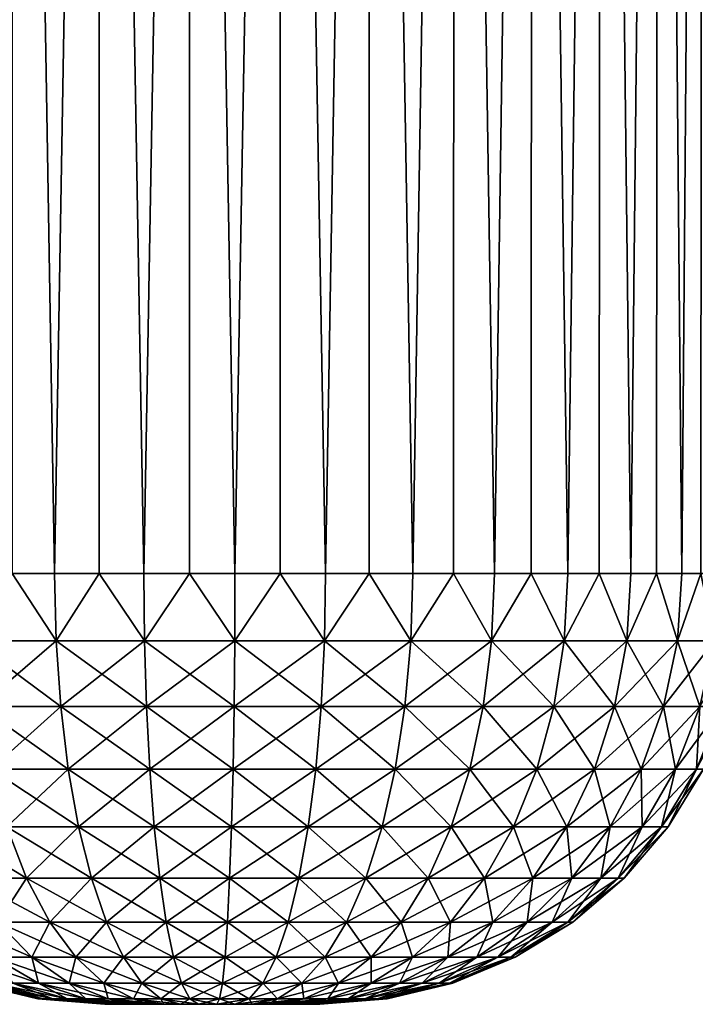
# Model space of a CAD drawing. Header units: centimetres. Extents: x -122 to 379, y -774 to 83.
# Tile 2 of 256: x 340.13 to 341.7, y -773.59 to -771.3. Entities that reach past the tile are written whole.
import ezdxf

# ---------------------------------------------------------------- set-up
doc = ezdxf.new("R2010")
doc.units = ezdxf.units.CM
doc.layers.get('0').update_dxf_attribs({"true_color": 0x1c1cb1})

msp = doc.modelspace()

# ---------------------------------------------------------------- meshes
at = {"color": 111, "true_color": 0x99e4b8}
mesh = msp.add_polyface(dxfattribs=at)
corners = [(347.7759, -766.5881, 4.2507), (347.9565, -766.5881, 4.1395), (350.2133, -766.5881, 8.6345), (347.5792, -766.5881, 4.3297), (348.1157, -766.5881, 3.9994), (348.3522, -766.5881, 3.6494), (348.4228, -766.5881, 3.4495), (348.4228, -766.5881, 2.8195), (348.3522, -766.5881, 2.6196), (350.2133, -766.5881, -2.3655), (348.1157, -766.5881, 2.2696), (347.9565, -766.5881, 2.1295), (341.8203, -766.5881, 3.2405), (346.5578, -766.5881, 2.0701), (346.3874, -766.5881, 2.1962), (346.9498, -766.5881, 4.3565), (347.1601, -766.5881, 4.3834), (347.372, -766.5881, 4.3744), (340.7336, -766.5881, 4.3744), (340.9408, -766.5881, 4.3297), (341.1375, -766.5881, 4.2507), (346.2406, -766.5881, 2.3492), (346.1219, -766.5881, 2.5249), (346.0346, -766.5881, 2.7181), (345.9811, -766.5881, 2.9233), (346.2406, -766.5881, 3.9198), (346.1219, -766.5881, 3.7441), (346.0346, -766.5881, 3.5509), (346.3874, -766.5881, 4.0728), (346.5578, -766.5881, 4.1989), (346.7471, -766.5881, 4.2944), (346.9497, -766.5881, 1.9126), (346.7471, -766.5881, 1.9746), (340.9408, -766.5881, 1.9393), (337.5747, -766.588, -2.3655), (341.3181, -766.5881, 2.1295), (341.1375, -766.5881, 2.0184), (345.9632, -766.5881, 3.1345), (345.9811, -766.5881, 3.3458), (341.7844, -766.5881, 3.4495), (347.5792, -766.5881, 1.9393), (347.372, -766.5881, 1.8946), (347.1601, -766.5881, 1.8856), (341.7845, -766.5881, 2.8195), (341.7138, -766.5881, 2.6196), (341.6104, -766.5881, 2.4345), (341.4772, -766.5881, 2.2696), (337.5747, -766.5637, -2.6784), (350.2132, -766.5637, -2.6784), (337.5747, -766.4905, -2.9835), (350.2132, -766.4905, -2.9835), (337.5747, -766.3704, -3.2735), (350.2132, -766.3704, -3.2735), (337.5747, -766.2063, -3.5411), (350.2132, -766.2063, -3.5411), (337.5747, -766.0024, -3.7797), (350.2132, -766.0024, -3.7797), (337.5747, -765.7639, -3.9835), (350.2132, -765.7639, -3.9835), (337.5747, -765.4962, -4.1475), (350.2132, -765.4962, -4.1475), (337.5747, -765.2063, -4.2676), (350.2132, -765.2063, -4.2676), (337.5747, -764.9011, -4.3409), (350.2132, -764.9011, -4.3409), (337.5747, -764.5884, -4.3655), (350.2132, -764.5883, -4.3655), (347.8686, -772.5883, 4.1989), (347.6792, -772.5883, 4.2944), (347.4765, -772.5883, 4.3565), (347.2662, -772.5883, 4.3834), (347.0544, -772.5883, 4.3744), (346.8471, -772.5883, 4.3297), (346.6504, -772.5883, 4.2507), (346.4699, -772.5883, 4.1395), (346.3107, -772.5883, 3.9994), (346.1775, -772.5883, 3.8345), (346.0742, -772.5883, 3.6494), (346.0035, -772.5883, 3.4495), (345.9677, -772.5883, 3.2405)]
mesh.append_faces([[corners[k] for k in face] for face in [(0, 1, 2, 0), (0, 2, 3, 0), (1, 4, 2, 1), (5, 6, 2, 5), (7, 8, 9, 7), (10, 11, 9, 10), (12, 13, 14, 12), (15, 16, 2, 15), (2, 16, 17, 2), (2, 17, 3, 2), (2, 18, 19, 2), (2, 19, 20, 2), (14, 21, 12, 14), (12, 21, 22, 12), (23, 24, 12, 23), (25, 20, 26, 25), (26, 20, 27, 26), (25, 28, 20, 25), (20, 29, 2, 20), (2, 29, 30, 2), (2, 30, 15, 2), (12, 31, 32, 12), (12, 32, 13, 12), (9, 33, 34, 9), (9, 35, 36, 9), (9, 36, 33, 9), (37, 38, 39, 37), (40, 41, 9, 40), (9, 41, 42, 9), (9, 42, 31, 9), (31, 43, 44, 31), (31, 44, 9, 31), (9, 44, 45, 9), (9, 45, 46, 9), (9, 47, 48, 9), (48, 49, 50, 48), (50, 51, 52, 50), (52, 53, 54, 52), (54, 55, 56, 54), (56, 57, 58, 56), (58, 59, 60, 58), (60, 61, 62, 60), (62, 63, 64, 62), (64, 65, 66, 64), (0, 67, 1, 0), (3, 68, 0, 3), (17, 69, 3, 17), (16, 70, 17, 16), (15, 71, 16, 15), (30, 72, 15, 30), (29, 73, 30, 29), (28, 74, 29, 28), (25, 75, 28, 25), (26, 76, 25, 26), (27, 77, 26, 27), (38, 78, 27, 38), (37, 79, 38, 37)]], dxfattribs={"vtx3": -1, "color": 111})
mesh = msp.add_polyface(dxfattribs=at)
corners = [(339.3427, -766.5881, 2.9233), (339.3651, -772.5883, 2.8195), (339.3472, -772.5883, 2.924), (339.3293, -772.5883, 3.0285), (339.3962, -766.5881, 2.7181), (339.4357, -772.5883, 2.6196), (339.4004, -772.5883, 2.7196), (339.4835, -766.5881, 2.5249), (339.5391, -772.5883, 2.4345), (339.4874, -772.5883, 2.5271), (339.6022, -766.5881, 2.3492), (339.6723, -772.5883, 2.2696), (339.6057, -772.5883, 2.3521), (339.7489, -766.5881, 2.1962), (339.8315, -772.5883, 2.1295), (339.7519, -772.5883, 2.1995), (339.9194, -766.5881, 2.0701), (340.012, -772.5883, 2.0183), (339.9218, -772.5883, 2.0739), (340.1087, -766.5881, 1.9746), (340.2088, -772.5883, 1.9393), (340.1104, -772.5883, 1.9788), (340.3114, -766.5881, 1.9126), (340.416, -772.5883, 1.8946), (340.3124, -772.5883, 1.917), (340.5218, -766.5881, 1.8856), (340.6278, -772.5883, 1.8856), (340.5219, -772.5883, 1.8901), (340.7336, -766.5881, 1.8946), (340.8381, -772.5883, 1.9126), (340.733, -772.5883, 1.8991), (340.9408, -766.5881, 1.9393), (341.0408, -772.5883, 1.9746), (340.9395, -772.5883, 1.9436), (341.1375, -766.5881, 2.0184), (341.2302, -772.5883, 2.0701), (341.1355, -772.5883, 2.0224), (341.3181, -766.5881, 2.1295), (341.4006, -772.5883, 2.1962), (341.3154, -772.5883, 2.1331), (341.4772, -766.5881, 2.2696), (341.5473, -772.5883, 2.3492), (341.474, -772.5883, 2.2727), (341.6104, -766.5881, 2.4345), (341.666, -772.5883, 2.5249), (341.6067, -772.5883, 2.4371), (341.7138, -766.5881, 2.6196), (341.7534, -772.5883, 2.7181), (341.7097, -772.5883, 2.6215), (341.7845, -766.5881, 2.8195), (341.8068, -772.5883, 2.9233), (341.7801, -772.5883, 2.8207), (341.7844, -766.5881, 3.4495), (341.7534, -772.5883, 3.5509), (341.7801, -772.5883, 3.4483), (341.8068, -772.5883, 3.3458), (341.7138, -766.5881, 3.6494), (341.666, -772.5883, 3.7441), (341.7097, -772.5883, 3.6475), (341.6104, -766.5881, 3.8345), (341.5473, -772.5883, 3.9198), (341.6067, -772.5883, 3.832), (341.4772, -766.5881, 3.9994), (341.4006, -772.5883, 4.0728), (341.474, -772.5883, 3.9963), (341.3181, -766.5881, 4.1395), (341.2302, -772.5883, 4.1989), (341.3154, -772.5883, 4.1359), (341.1375, -766.5881, 4.2507), (341.0408, -772.5883, 4.2944), (341.1355, -772.5883, 4.2466), (340.9408, -766.5881, 4.3297), (340.8381, -772.5883, 4.3565), (340.9395, -772.5883, 4.3254), (339.3293, -772.5883, 3.1345), (339.3248, -766.5881, 3.1345), (340.6278, -772.5883, 4.3834), (340.5219, -772.5883, 4.3789), (340.6273, -772.7446, 4.3711), (340.733, -772.5883, 4.3699), (340.8355, -772.7446, 4.3444), (341.0362, -772.7446, 4.2829), (341.2237, -772.7446, 4.1884), (341.3925, -772.7446, 4.0636), (341.5378, -772.7446, 3.912), (341.6553, -772.7446, 3.7381), (341.7417, -772.7446, 3.5468), (341.7947, -772.7446, 2.9253)]
mesh.append_faces([[corners[k] for k in face] for face in [(0, 1, 2, 0), (0, 2, 3, 0), (4, 5, 6, 4), (4, 6, 1, 4), (7, 8, 9, 7), (7, 9, 5, 7), (10, 11, 12, 10), (10, 12, 8, 10), (13, 14, 15, 13), (13, 15, 11, 13), (16, 17, 18, 16), (16, 18, 14, 16), (19, 20, 21, 19), (19, 21, 17, 19), (22, 23, 24, 22), (22, 24, 20, 22), (25, 26, 27, 25), (25, 27, 23, 25), (28, 29, 30, 28), (28, 30, 26, 28), (31, 32, 33, 31), (31, 33, 29, 31), (34, 35, 36, 34), (34, 36, 32, 34), (37, 38, 39, 37), (37, 39, 35, 37), (40, 41, 42, 40), (40, 42, 38, 40), (43, 44, 45, 43), (43, 45, 41, 43), (46, 47, 48, 46), (46, 48, 44, 46), (49, 50, 51, 49), (49, 51, 47, 49), (52, 53, 54, 52), (52, 54, 55, 52), (56, 57, 58, 56), (56, 58, 53, 56), (59, 60, 61, 59), (59, 61, 57, 59), (62, 63, 64, 62), (62, 64, 60, 62), (65, 66, 67, 65), (65, 67, 63, 65), (68, 69, 70, 68), (68, 70, 66, 68), (71, 72, 73, 71), (3, 74, 75, 3), (76, 77, 78, 76), (72, 79, 80, 72), (69, 73, 81, 69), (66, 70, 82, 66), (63, 67, 83, 63), (60, 64, 84, 60), (57, 61, 85, 57), (53, 58, 86, 53), (51, 50, 87, 51)]], dxfattribs={"vtx3": -1, "color": 111})
mesh = msp.add_polyface(dxfattribs=at)
corners = [(339.3248, -766.5881, 3.1345), (339.3427, -766.5881, 2.9233), (339.3293, -772.5883, 3.0285), (339.3962, -766.5881, 2.7181), (339.3651, -772.5883, 2.8195), (339.4835, -766.5881, 2.5249), (339.4357, -772.5883, 2.6196), (339.6022, -766.5881, 2.3492), (339.5391, -772.5883, 2.4345), (339.7489, -766.5881, 2.1962), (339.6723, -772.5883, 2.2696), (339.9194, -766.5881, 2.0701), (339.8315, -772.5883, 2.1295), (340.1087, -766.5881, 1.9746), (340.012, -772.5883, 2.0183), (340.3114, -766.5881, 1.9126), (340.2088, -772.5883, 1.9393), (340.5218, -766.5881, 1.8856), (340.416, -772.5883, 1.8946), (340.7336, -766.5881, 1.8946), (340.6278, -772.5883, 1.8856), (340.9408, -766.5881, 1.9393), (340.8381, -772.5883, 1.9126), (341.1375, -766.5881, 2.0184), (341.0408, -772.5883, 1.9746), (341.3181, -766.5881, 2.1295), (341.2302, -772.5883, 2.0701), (341.4772, -766.5881, 2.2696), (341.4006, -772.5883, 2.1962), (341.6104, -766.5881, 2.4345), (341.5473, -772.5883, 2.3492), (341.7138, -766.5881, 2.6196), (341.666, -772.5883, 2.5249), (341.7845, -766.5881, 2.8195), (341.7534, -772.5883, 2.7181), (341.8203, -766.5881, 3.0285), (341.8068, -772.5883, 2.9233), (341.7844, -766.5881, 3.4495), (341.8068, -772.5883, 3.3458), (341.8203, -766.5881, 3.2405), (341.7138, -766.5881, 3.6494), (341.7534, -772.5883, 3.5509), (341.6104, -766.5881, 3.8345), (341.666, -772.5883, 3.7441), (341.4772, -766.5881, 3.9994), (341.5473, -772.5883, 3.9198), (341.3181, -766.5881, 4.1395), (341.4006, -772.5883, 4.0728), (341.1375, -766.5881, 4.2507), (341.2302, -772.5883, 4.1989), (340.9408, -766.5881, 4.3297), (341.0408, -772.5883, 4.2944), (340.7336, -766.5881, 4.3744), (340.8381, -772.5883, 4.3565), (340.9395, -772.5883, 4.3254), (340.5218, -766.5881, 4.3834), (340.6278, -772.5883, 4.3834), (340.733, -772.5883, 4.3699), (340.3114, -766.5881, 4.3565), (340.416, -772.5883, 4.3744), (340.5219, -772.5883, 4.3789), (340.1087, -766.5881, 4.2944), (340.2088, -772.5883, 4.3297), (340.3124, -772.5883, 4.352), (339.9194, -766.5881, 4.1989), (340.012, -772.5883, 4.2507), (340.1104, -772.5883, 4.2902), (339.7489, -766.5881, 4.0728), (339.8315, -772.5883, 4.1395), (339.9218, -772.5883, 4.1951), (339.6022, -766.5881, 3.9198), (339.6723, -772.5883, 3.9994), (339.7519, -772.5883, 4.0695), (339.4835, -766.5881, 3.7441), (339.5391, -772.5883, 3.8345), (339.6057, -772.5883, 3.917), (339.3962, -766.5881, 3.5509), (339.4357, -772.5883, 3.6494), (339.4874, -772.5883, 3.7419), (339.3427, -766.5881, 3.3458), (339.3651, -772.5883, 3.4495), (339.4004, -772.5883, 3.5494), (339.3293, -772.5883, 3.1345), (339.3293, -772.5883, 3.2405), (339.3472, -772.5883, 3.345)]
mesh.append_faces([[corners[k] for k in face] for face in [(0, 1, 2, 0), (3, 4, 1, 3), (5, 6, 3, 5), (7, 8, 5, 7), (9, 10, 7, 9), (11, 12, 9, 11), (13, 14, 11, 13), (15, 16, 13, 15), (17, 18, 15, 17), (19, 20, 17, 19), (21, 22, 19, 21), (23, 24, 21, 23), (25, 26, 23, 25), (27, 28, 25, 27), (29, 30, 27, 29), (31, 32, 29, 31), (33, 34, 31, 33), (35, 36, 33, 35), (37, 38, 39, 37), (40, 41, 37, 40), (42, 43, 40, 42), (44, 45, 42, 44), (46, 47, 44, 46), (48, 49, 46, 48), (50, 51, 48, 50), (52, 53, 50, 52), (50, 54, 51, 50), (55, 56, 52, 55), (52, 56, 57, 52), (52, 57, 53, 52), (58, 59, 55, 58), (55, 59, 60, 55), (55, 60, 56, 55), (61, 62, 58, 61), (58, 62, 63, 58), (58, 63, 59, 58), (64, 65, 61, 64), (61, 65, 66, 61), (61, 66, 62, 61), (67, 68, 64, 67), (64, 68, 69, 64), (64, 69, 65, 64), (70, 71, 67, 70), (67, 71, 72, 67), (67, 72, 68, 67), (73, 74, 70, 73), (70, 74, 75, 70), (70, 75, 71, 70), (76, 77, 73, 76), (73, 77, 78, 73), (73, 78, 74, 73), (79, 80, 76, 79), (76, 80, 81, 76), (76, 81, 77, 76), (0, 82, 83, 0), (0, 83, 79, 0), (79, 83, 84, 79), (79, 84, 80, 79)]], dxfattribs={"vtx3": -1, "color": 111})
mesh = msp.add_polyface(dxfattribs=at)
corners = [(340.3124, -772.5883, 4.352), (340.2088, -772.5883, 4.3297), (340.2124, -772.7446, 4.3179), (340.1104, -772.5883, 4.2902), (340.012, -772.5883, 4.2507), (340.0176, -772.7446, 4.2397), (339.9218, -772.5883, 4.1951), (339.8315, -772.5883, 4.1395), (339.8388, -772.7446, 4.1296), (339.7519, -772.5883, 4.0695), (339.6723, -772.5883, 3.9994), (339.6812, -772.7446, 3.9909), (339.6057, -772.5883, 3.917), (339.5391, -772.5883, 3.8345), (339.5493, -772.7446, 3.8276), (339.4874, -772.5883, 3.7419), (339.4357, -772.5883, 3.6494), (339.447, -772.7446, 3.6443), (339.4004, -772.5883, 3.5494), (339.3651, -772.5883, 3.4495), (339.377, -772.7446, 3.4464), (339.3472, -772.5883, 3.345), (339.3293, -772.5883, 3.2405), (339.3416, -772.7446, 3.2395), (339.3293, -772.5883, 3.1345), (339.3293, -772.5883, 3.0285), (339.3416, -772.7446, 3.0295), (339.3472, -772.5883, 2.924), (339.3651, -772.5883, 2.8195), (339.377, -772.7446, 2.8226), (339.4004, -772.5883, 2.7196), (339.4357, -772.5883, 2.6196), (339.447, -772.7446, 2.6247), (339.4874, -772.5883, 2.5271), (339.5391, -772.5883, 2.4345), (339.5493, -772.7446, 2.4414), (339.6057, -772.5883, 2.3521), (339.6723, -772.5883, 2.2696), (339.6812, -772.7446, 2.2781), (339.7519, -772.5883, 2.1995), (339.8315, -772.5883, 2.1295), (339.8388, -772.7446, 2.1394), (339.9218, -772.5883, 2.0739), (340.012, -772.5883, 2.0183), (340.0176, -772.7446, 2.0293), (340.1104, -772.5883, 1.9788), (340.2088, -772.5883, 1.9393), (340.2124, -772.7446, 1.9511), (340.3124, -772.5883, 1.917), (340.416, -772.5883, 1.8946), (340.4175, -772.7446, 1.9068), (339.4804, -772.8972, 3.6292), (339.5797, -772.8972, 3.8071), (339.7077, -772.8972, 3.9656), (339.8606, -772.8972, 4.1002), (340.0341, -772.8972, 4.207), (340.416, -772.5883, 4.3744), (340.4175, -772.7446, 4.3622), (340.2231, -772.8972, 4.2829)]
mesh.append_faces([[corners[k] for k in face] for face in [(0, 1, 2, 0), (3, 4, 5, 3), (6, 7, 8, 6), (9, 10, 11, 9), (12, 13, 14, 12), (15, 16, 17, 15), (18, 19, 20, 18), (21, 22, 23, 21), (24, 25, 26, 24), (27, 28, 29, 27), (30, 31, 32, 30), (33, 34, 35, 33), (36, 37, 38, 36), (39, 40, 41, 39), (42, 43, 44, 42), (45, 46, 47, 45), (48, 49, 50, 48), (46, 48, 47, 46), (47, 48, 50, 47), (43, 45, 44, 43), (44, 45, 47, 44), (40, 42, 41, 40), (41, 42, 44, 41), (37, 39, 38, 37), (38, 39, 41, 38), (34, 36, 35, 34), (35, 36, 38, 35), (31, 33, 32, 31), (32, 33, 35, 32), (28, 30, 29, 28), (29, 30, 32, 29), (25, 27, 26, 25), (26, 27, 29, 26), (22, 24, 23, 22), (23, 24, 26, 23), (19, 21, 20, 19), (20, 21, 23, 20), (16, 18, 17, 16), (17, 18, 20, 17), (13, 15, 14, 13), (14, 15, 17, 14), (14, 17, 51, 14), (10, 12, 11, 10), (11, 12, 14, 11), (11, 14, 52, 11), (7, 9, 8, 7), (8, 9, 11, 8), (8, 11, 53, 8), (4, 6, 5, 4), (5, 6, 8, 5), (5, 8, 54, 5), (1, 3, 2, 1), (2, 3, 5, 2), (2, 5, 55, 2), (56, 0, 57, 56), (57, 0, 2, 57), (57, 2, 58, 57)]], dxfattribs={"vtx3": -1, "color": 111})
mesh = msp.add_polyface(dxfattribs=at)
corners = [(341.7097, -772.5883, 3.6475), (341.666, -772.5883, 3.7441), (341.6553, -772.7446, 3.7381), (341.6067, -772.5883, 3.832), (341.5473, -772.5883, 3.9198), (341.5378, -772.7446, 3.912), (341.474, -772.5883, 3.9963), (341.4006, -772.5883, 4.0728), (341.3925, -772.7446, 4.0636), (341.3154, -772.5883, 4.1359), (341.2302, -772.5883, 4.1989), (341.2237, -772.7446, 4.1884), (341.1355, -772.5883, 4.2466), (341.0408, -772.5883, 4.2944), (341.0362, -772.7446, 4.2829), (340.9395, -772.5883, 4.3254), (340.8381, -772.5883, 4.3565), (340.8355, -772.7446, 4.3444), (340.733, -772.5883, 4.3699), (340.6278, -772.5883, 4.3834), (340.6273, -772.7446, 4.3711), (340.5219, -772.5883, 4.3789), (340.416, -772.5883, 4.3744), (340.4175, -772.7446, 4.3622), (340.5219, -772.5883, 1.8901), (340.6278, -772.5883, 1.8856), (340.6273, -772.7446, 1.8979), (340.733, -772.5883, 1.8991), (340.8381, -772.5883, 1.9126), (340.8355, -772.7446, 1.9246), (340.9395, -772.5883, 1.9436), (341.0408, -772.5883, 1.9746), (341.0362, -772.7446, 1.9861), (341.1355, -772.5883, 2.0224), (341.2302, -772.5883, 2.0701), (341.2237, -772.7446, 2.0806), (341.3154, -772.5883, 2.1331), (341.4006, -772.5883, 2.1962), (341.3925, -772.7446, 2.2054), (341.474, -772.5883, 2.2727), (341.5473, -772.5883, 2.3492), (341.5378, -772.7446, 2.357), (341.6067, -772.5883, 2.4371), (341.666, -772.5883, 2.5249), (341.6553, -772.7446, 2.5309), (341.7097, -772.5883, 2.6215), (341.7534, -772.5883, 2.7181), (341.7417, -772.7446, 2.7222), (341.7801, -772.5883, 2.8207), (341.7947, -772.7446, 2.9253), (340.416, -772.5883, 1.8946), (340.4175, -772.7446, 1.9068), (340.4223, -772.8972, 4.3258), (340.6258, -772.8972, 4.3345), (340.8278, -772.8972, 4.3086), (341.0226, -772.8972, 4.249), (341.2045, -772.8972, 4.1572), (341.3682, -772.8972, 4.0361), (341.5092, -772.8972, 3.889), (341.7417, -772.7446, 3.5468), (341.6233, -772.8972, 3.7203), (341.7947, -772.7446, 3.3437), (341.8068, -772.5883, 3.3458), (341.7801, -772.5883, 3.4483), (341.7534, -772.5883, 3.5509), (341.8068, -772.5883, 2.9233), (341.8158, -772.5883, 3.0289), (341.8125, -772.7446, 3.1345), (341.8158, -772.5883, 3.2401)]
mesh.append_faces([[corners[k] for k in face] for face in [(0, 1, 2, 0), (3, 4, 5, 3), (6, 7, 8, 6), (9, 10, 11, 9), (12, 13, 14, 12), (15, 16, 17, 15), (18, 19, 20, 18), (21, 22, 23, 21), (24, 25, 26, 24), (27, 28, 29, 27), (30, 31, 32, 30), (33, 34, 35, 33), (36, 37, 38, 36), (39, 40, 41, 39), (42, 43, 44, 42), (45, 46, 47, 45), (46, 48, 47, 46), (47, 48, 49, 47), (43, 45, 44, 43), (44, 45, 47, 44), (40, 42, 41, 40), (41, 42, 44, 41), (37, 39, 38, 37), (38, 39, 41, 38), (34, 36, 35, 34), (35, 36, 38, 35), (31, 33, 32, 31), (32, 33, 35, 32), (28, 30, 29, 28), (29, 30, 32, 29), (25, 27, 26, 25), (26, 27, 29, 26), (50, 24, 51, 50), (51, 24, 26, 51), (20, 21, 23, 20), (20, 23, 52, 20), (17, 18, 20, 17), (17, 20, 53, 17), (14, 15, 17, 14), (14, 17, 54, 14), (11, 12, 14, 11), (11, 14, 55, 11), (8, 9, 11, 8), (8, 11, 56, 8), (5, 6, 8, 5), (5, 8, 57, 5), (2, 3, 5, 2), (2, 5, 58, 2), (59, 0, 2, 59), (59, 2, 60, 59), (61, 62, 63, 61), (59, 61, 63, 59), (59, 63, 64, 59), (49, 65, 66, 49), (49, 66, 67, 49), (61, 67, 68, 61), (61, 68, 62, 61)]], dxfattribs={"vtx3": -1, "color": 111})
mesh = msp.add_polyface(dxfattribs=at)
corners = [(340.2124, -772.7446, 1.9511), (340.4175, -772.7446, 1.9068), (340.4223, -772.8972, 1.9432), (340.6258, -772.8972, 1.9345), (340.0176, -772.7446, 2.0293), (340.2231, -772.8972, 1.9861), (340.4299, -773.0422, 2.0027), (340.6232, -773.0422, 1.9945), (339.8388, -772.7446, 2.1394), (340.0341, -772.8972, 2.0621), (340.2407, -773.0422, 2.0435), (340.4402, -773.176, 2.0841), (339.6812, -772.7446, 2.2781), (339.8606, -772.8972, 2.1689), (340.0611, -773.0422, 2.1157), (340.2647, -773.176, 2.1219), (339.7077, -772.8972, 2.3034), (339.8963, -773.0422, 2.2171), (340.0981, -773.176, 2.1889), (340.2945, -773.2954, 2.2194), (339.751, -773.0422, 2.345), (339.945, -773.176, 2.2831), (340.1439, -773.2954, 2.2799), (339.8102, -773.176, 2.4017), (340.0056, -773.2954, 2.365), (339.6973, -773.176, 2.5415), (339.8838, -773.2954, 2.4722), (339.8606, -772.8972, 4.1002), (339.8388, -772.7446, 4.1296), (339.7077, -772.8972, 3.9656), (339.751, -773.0422, 3.924), (339.6294, -773.0422, 3.7734), (340.0341, -772.8972, 4.207), (340.0176, -772.7446, 4.2397), (339.8963, -773.0422, 4.0519), (339.8102, -773.176, 3.8673), (339.6973, -773.176, 3.7275), (339.7818, -773.2954, 3.6705), (340.2231, -772.8972, 4.2829), (340.2124, -772.7446, 4.3179), (340.0611, -773.0422, 4.1533), (339.945, -773.176, 3.986), (339.8838, -773.2954, 3.7968), (340.4223, -772.8972, 4.3258), (340.4175, -772.7446, 4.3622), (340.2407, -773.0422, 4.2255), (340.0981, -773.176, 4.0801), (340.0056, -773.2954, 3.904), (340.4299, -773.0422, 4.2663), (340.2647, -773.176, 4.1471), (340.1439, -773.2954, 3.9891), (340.4402, -773.176, 4.1849), (340.2945, -773.2954, 4.0497)]
mesh.append_faces([[corners[k] for k in face] for face in [(0, 1, 2, 0), (2, 1, 3, 2), (4, 0, 5, 4), (5, 0, 2, 5), (5, 2, 6, 5), (6, 2, 7, 6), (8, 4, 9, 8), (9, 4, 5, 9), (9, 5, 10, 9), (10, 5, 6, 10), (10, 6, 11, 10), (12, 8, 13, 12), (13, 8, 9, 13), (13, 9, 14, 13), (14, 9, 10, 14), (14, 10, 15, 14), (15, 10, 11, 15), (16, 12, 13, 16), (16, 13, 17, 16), (17, 13, 14, 17), (17, 14, 18, 17), (18, 14, 15, 18), (18, 15, 19, 18), (20, 16, 17, 20), (20, 17, 21, 20), (21, 17, 18, 21), (21, 18, 22, 21), (23, 20, 21, 23), (23, 21, 24, 23), (25, 23, 26, 25), (27, 28, 29, 27), (27, 29, 30, 27), (30, 29, 31, 30), (32, 33, 27, 32), (32, 27, 34, 32), (34, 27, 30, 34), (34, 30, 35, 34), (35, 30, 36, 35), (35, 36, 37, 35), (38, 39, 32, 38), (38, 32, 40, 38), (40, 32, 34, 40), (40, 34, 41, 40), (41, 34, 35, 41), (41, 35, 42, 41), (43, 44, 38, 43), (43, 38, 45, 43), (45, 38, 40, 45), (45, 40, 46, 45), (46, 40, 41, 46), (46, 41, 47, 46), (48, 43, 45, 48), (48, 45, 49, 48), (49, 45, 46, 49), (49, 46, 50, 49), (51, 48, 49, 51), (51, 49, 52, 51)]], dxfattribs={"vtx3": -1, "color": 111})
mesh = msp.add_polyface(dxfattribs=at)
corners = [(341.2237, -772.7446, 2.0806), (341.3925, -772.7446, 2.2054), (341.3682, -772.8972, 2.2329), (341.0362, -772.7446, 1.9861), (341.2045, -772.8972, 2.1118), (341.3286, -773.0422, 2.278), (340.8355, -772.7446, 1.9246), (341.0226, -772.8972, 2.0201), (341.173, -773.0422, 2.1629), (341.2744, -773.176, 2.3395), (340.6273, -772.7446, 1.8979), (340.8278, -772.8972, 1.9604), (341.0002, -773.0422, 2.0758), (341.13, -773.176, 2.2327), (340.4175, -772.7446, 1.9068), (340.6258, -772.8972, 1.9345), (340.8152, -773.0422, 2.0191), (340.9696, -773.176, 2.1519), (340.4223, -772.8972, 1.9432), (340.6232, -773.0422, 1.9945), (340.7979, -773.176, 2.0993), (340.4299, -773.0422, 2.0027), (340.6197, -773.176, 2.0764), (340.4402, -773.176, 2.0841), (340.6258, -772.8972, 4.3345), (340.6273, -772.7446, 4.3711), (340.4223, -772.8972, 4.3258), (340.4299, -773.0422, 4.2663), (340.8278, -772.8972, 4.3086), (340.8355, -772.7446, 4.3444), (340.6232, -773.0422, 4.2745), (340.4402, -773.176, 4.1849), (341.0226, -772.8972, 4.249), (341.0362, -772.7446, 4.2829), (340.8152, -773.0422, 4.2499), (340.6197, -773.176, 4.1926), (340.4532, -773.2954, 4.0839), (341.2045, -772.8972, 4.1572), (341.2237, -772.7446, 4.1884), (341.0002, -773.0422, 4.1932), (340.7979, -773.176, 4.1698), (340.6154, -773.2954, 4.0908), (341.3682, -772.8972, 4.0361), (341.173, -773.0422, 4.1061), (340.9696, -773.176, 4.1172), (340.7764, -773.2954, 4.0701), (341.3286, -773.0422, 3.991), (341.13, -773.176, 4.0363), (340.9316, -773.2954, 4.0226), (341.2744, -773.176, 3.9295), (341.0766, -773.2954, 3.9495)]
mesh.append_faces([[corners[k] for k in face] for face in [(0, 1, 2, 0), (3, 0, 4, 3), (4, 0, 2, 4), (4, 2, 5, 4), (6, 3, 7, 6), (7, 3, 4, 7), (7, 4, 8, 7), (8, 4, 5, 8), (8, 5, 9, 8), (10, 6, 11, 10), (11, 6, 7, 11), (11, 7, 12, 11), (12, 7, 8, 12), (12, 8, 13, 12), (13, 8, 9, 13), (14, 10, 15, 14), (15, 10, 11, 15), (15, 11, 16, 15), (16, 11, 12, 16), (16, 12, 17, 16), (17, 12, 13, 17), (18, 15, 19, 18), (19, 15, 16, 19), (19, 16, 20, 19), (20, 16, 17, 20), (21, 19, 22, 21), (22, 19, 20, 22), (23, 21, 22, 23), (24, 25, 26, 24), (24, 26, 27, 24), (28, 29, 24, 28), (28, 24, 30, 28), (30, 24, 27, 30), (30, 27, 31, 30), (32, 33, 28, 32), (32, 28, 34, 32), (34, 28, 30, 34), (34, 30, 35, 34), (35, 30, 31, 35), (35, 31, 36, 35), (37, 38, 32, 37), (37, 32, 39, 37), (39, 32, 34, 39), (39, 34, 40, 39), (40, 34, 35, 40), (40, 35, 41, 40), (42, 37, 43, 42), (43, 37, 39, 43), (43, 39, 44, 43), (44, 39, 40, 44), (44, 40, 45, 44), (46, 42, 43, 46), (46, 43, 47, 46), (47, 43, 44, 47), (47, 44, 48, 47), (49, 46, 47, 49), (49, 47, 50, 49)]], dxfattribs={"vtx3": -1, "color": 111})
mesh = msp.add_polyface(dxfattribs=at)
corners = [(341.4626, -773.0422, 3.8513), (341.2744, -773.176, 3.9295), (341.3987, -773.176, 3.7998), (341.6233, -772.8972, 3.7203), (341.5709, -773.0422, 3.691), (341.4993, -773.176, 3.651), (341.7417, -772.7446, 3.5468), (341.7072, -772.8972, 3.5346), (341.6506, -773.0422, 3.5146), (341.5733, -773.176, 3.4873), (341.7947, -772.7446, 2.9253), (341.8125, -772.7446, 3.1345), (341.7758, -772.8972, 3.1345), (341.7417, -772.7446, 2.7222), (341.7586, -772.8972, 2.9315), (341.7158, -773.0422, 3.1345), (341.6553, -772.7446, 2.5309), (341.7072, -772.8972, 2.7344), (341.6994, -773.0422, 2.9417), (341.6338, -773.176, 3.1345), (341.5378, -772.7446, 2.357), (341.6233, -772.8972, 2.5488), (341.6506, -773.0422, 2.7544), (341.6186, -773.176, 2.9555), (341.3925, -772.7446, 2.2054), (341.5092, -772.8972, 2.38), (341.5709, -773.0422, 2.578), (341.5733, -773.176, 2.7817), (341.3682, -772.8972, 2.2329), (341.4626, -773.0422, 2.4177), (341.4993, -773.176, 2.618), (341.3286, -773.0422, 2.278), (341.3987, -773.176, 2.4692), (341.2744, -773.176, 2.3395), (341.3682, -772.8972, 4.0361), (341.3925, -772.7446, 4.0636), (341.2045, -772.8972, 4.1572), (341.5092, -772.8972, 3.889), (341.5378, -772.7446, 3.912), (341.3286, -773.0422, 3.991), (341.6553, -772.7446, 3.7381), (341.6186, -773.176, 3.3135), (341.6994, -773.0422, 3.3273), (341.7586, -772.8972, 3.3375), (341.7947, -772.7446, 3.3437)]
mesh.append_faces([[corners[k] for k in face] for face in [(0, 1, 2, 0), (3, 0, 4, 3), (4, 0, 2, 4), (4, 2, 5, 4), (6, 3, 7, 6), (7, 3, 4, 7), (7, 4, 8, 7), (8, 4, 5, 8), (8, 5, 9, 8), (10, 11, 12, 10), (13, 10, 14, 13), (14, 10, 12, 14), (14, 12, 15, 14), (16, 13, 17, 16), (17, 13, 14, 17), (17, 14, 18, 17), (18, 14, 15, 18), (18, 15, 19, 18), (20, 16, 21, 20), (21, 16, 17, 21), (21, 17, 22, 21), (22, 17, 18, 22), (22, 18, 23, 22), (23, 18, 19, 23), (24, 20, 25, 24), (25, 20, 21, 25), (25, 21, 26, 25), (26, 21, 22, 26), (26, 22, 27, 26), (27, 22, 23, 27), (28, 24, 25, 28), (28, 25, 29, 28), (29, 25, 26, 29), (29, 26, 30, 29), (30, 26, 27, 30), (31, 28, 29, 31), (31, 29, 32, 31), (32, 29, 30, 32), (33, 31, 32, 33), (34, 35, 36, 34), (37, 38, 34, 37), (37, 34, 39, 37), (3, 40, 37, 3), (3, 37, 0, 3), (0, 37, 39, 0), (0, 39, 1, 0), (9, 41, 42, 9), (9, 42, 8, 9), (8, 42, 43, 8), (8, 43, 7, 8), (7, 43, 44, 7), (7, 44, 6, 7), (41, 19, 15, 41), (41, 15, 42, 41), (42, 15, 12, 42), (42, 12, 43, 42), (43, 12, 11, 43), (43, 11, 44, 43)]], dxfattribs={"vtx3": -1, "color": 111})
mesh = msp.add_polyface(dxfattribs=at)
corners = [(340.1439, -773.2954, 2.2799), (340.0981, -773.176, 2.1889), (340.2945, -773.2954, 2.2194), (340.3295, -773.3975, 2.3334), (340.0056, -773.2954, 2.365), (339.945, -773.176, 2.2831), (340.1977, -773.3975, 2.3864), (340.0766, -773.3975, 2.4609), (340.2578, -773.4792, 2.5059), (339.9699, -773.3975, 2.5548), (340.1562, -773.4792, 2.5685), (340.3232, -773.5393, 2.6353), (340.0666, -773.4792, 2.6474), (340.2424, -773.5393, 2.6851), (339.9915, -773.4792, 2.7403), (340.1712, -773.5393, 2.7477), (340.3331, -773.5759, 2.8077), (340.1116, -773.5393, 2.8215), (340.2813, -773.5759, 2.8533), (340.0654, -773.5393, 2.9042), (339.9333, -773.4792, 2.8445), (340.2381, -773.5759, 2.9069), (340.0338, -773.5393, 2.9936), (339.8935, -773.4792, 2.9571), (340.2044, -773.5759, 2.9671), (340.0178, -773.5393, 3.0871), (340.1814, -773.5759, 3.0321), (340.347, -773.5883, 3.0315), (340.0178, -773.5393, 3.1819), (340.1698, -773.5759, 3.1), (340.3328, -773.5884, 3.0715), (340.0338, -773.5393, 3.2754), (339.8935, -773.4792, 3.3119), (340.1698, -773.5759, 3.169), (340.3257, -773.5883, 3.1133), (339.9915, -773.4792, 3.5287), (339.9333, -773.4792, 3.4245), (340.0654, -773.5393, 3.3648), (340.1814, -773.5759, 3.2369), (340.3257, -773.5883, 3.1557), (340.1439, -773.2954, 3.9891), (340.0981, -773.176, 4.0801), (340.0056, -773.2954, 3.904), (340.0766, -773.3975, 3.8081), (339.9699, -773.3975, 3.7142), (340.0666, -773.4792, 3.6216), (340.1116, -773.5393, 3.4475), (340.2044, -773.5759, 3.3019), (340.1977, -773.3975, 3.8826), (340.1562, -773.4792, 3.7005), (340.1712, -773.5393, 3.5213), (340.2381, -773.5759, 3.3621), (340.2578, -773.4792, 3.7631), (340.2424, -773.5393, 3.584)]
mesh.append_faces([[corners[k] for k in face] for face in [(0, 1, 2, 0), (0, 2, 3, 0), (4, 5, 0, 4), (4, 0, 6, 4), (6, 0, 3, 6), (7, 4, 6, 7), (7, 6, 8, 7), (9, 7, 10, 9), (10, 7, 8, 10), (10, 8, 11, 10), (12, 9, 10, 12), (12, 10, 13, 12), (14, 12, 15, 14), (15, 12, 13, 15), (15, 13, 16, 15), (17, 14, 15, 17), (17, 15, 18, 17), (19, 20, 17, 19), (19, 17, 21, 19), (21, 17, 18, 21), (22, 23, 19, 22), (22, 19, 24, 22), (24, 19, 21, 24), (25, 22, 26, 25), (26, 22, 24, 26), (26, 24, 27, 26), (28, 25, 29, 28), (29, 25, 26, 29), (29, 26, 30, 29), (31, 32, 28, 31), (31, 28, 33, 31), (33, 28, 29, 33), (33, 29, 34, 33), (35, 36, 37, 35), (37, 36, 31, 37), (37, 31, 38, 37), (38, 31, 33, 38), (38, 33, 39, 38), (40, 41, 42, 40), (40, 42, 43, 40), (43, 42, 44, 43), (43, 44, 45, 43), (45, 44, 35, 45), (45, 35, 46, 45), (46, 35, 37, 46), (46, 37, 47, 46), (47, 37, 38, 47), (48, 40, 43, 48), (48, 43, 49, 48), (49, 43, 45, 49), (49, 45, 50, 49), (50, 45, 46, 50), (50, 46, 51, 50), (51, 46, 47, 51), (52, 48, 49, 52), (52, 49, 53, 52), (53, 49, 50, 53)]], dxfattribs={"vtx3": -1, "color": 111})
mesh = msp.add_polyface(dxfattribs=at)
corners = [(340.4402, -773.176, 2.0841), (340.6197, -773.176, 2.0764), (340.6154, -773.2954, 2.1783), (340.2647, -773.176, 2.1219), (340.4532, -773.2954, 2.1852), (340.6103, -773.3975, 2.2975), (340.2945, -773.2954, 2.2194), (340.4683, -773.3975, 2.3035), (340.6046, -773.4792, 2.4312), (340.3295, -773.3975, 2.3334), (340.4853, -773.4792, 2.4362), (340.5985, -773.5393, 2.576), (340.1977, -773.3975, 2.3864), (340.3686, -773.4792, 2.4614), (340.5038, -773.5393, 2.58), (340.592, -773.5759, 2.7284), (340.2578, -773.4792, 2.5059), (340.4111, -773.5393, 2.6), (340.5232, -773.5759, 2.7314), (340.3232, -773.5393, 2.6353), (340.4557, -773.5759, 2.7459), (340.2424, -773.5393, 2.6851), (340.1562, -773.4792, 2.5685), (340.3918, -773.5759, 2.7716), (340.2813, -773.5759, 2.8533), (340.1712, -773.5393, 2.7477), (340.3331, -773.5759, 2.8077), (340.2945, -773.2954, 4.0497), (340.2647, -773.176, 4.1471), (340.1439, -773.2954, 3.9891), (340.1977, -773.3975, 3.8826), (340.4532, -773.2954, 4.0839), (340.4402, -773.176, 4.1849), (340.3295, -773.3975, 3.9356), (340.2578, -773.4792, 3.7631), (340.2424, -773.5393, 3.584), (340.1712, -773.5393, 3.5213), (340.2813, -773.5759, 3.4157), (340.2381, -773.5759, 3.3621), (340.6154, -773.2954, 4.0908), (340.6197, -773.176, 4.1926), (340.4683, -773.3975, 3.9655), (340.3686, -773.4792, 3.8076), (340.3232, -773.5393, 3.6337), (340.3331, -773.5759, 3.4613), (340.6103, -773.3975, 3.9715), (340.4853, -773.4792, 3.8328), (340.4111, -773.5393, 3.669), (340.3918, -773.5759, 3.4974), (340.6046, -773.4792, 3.8379), (340.5038, -773.5393, 3.689), (340.4557, -773.5759, 3.5231), (340.5985, -773.5393, 3.693), (340.5232, -773.5759, 3.5376)]
mesh.append_faces([[corners[k] for k in face] for face in [(0, 1, 2, 0), (3, 0, 4, 3), (4, 0, 2, 4), (4, 2, 5, 4), (6, 3, 4, 6), (6, 4, 7, 6), (7, 4, 5, 7), (7, 5, 8, 7), (9, 6, 7, 9), (9, 7, 10, 9), (10, 7, 8, 10), (10, 8, 11, 10), (12, 9, 13, 12), (13, 9, 10, 13), (13, 10, 14, 13), (14, 10, 11, 14), (14, 11, 15, 14), (16, 12, 13, 16), (16, 13, 17, 16), (17, 13, 14, 17), (17, 14, 18, 17), (19, 16, 17, 19), (19, 17, 20, 19), (21, 22, 19, 21), (21, 19, 23, 21), (24, 25, 26, 24), (27, 28, 29, 27), (27, 29, 30, 27), (31, 32, 27, 31), (31, 27, 33, 31), (33, 27, 30, 33), (33, 30, 34, 33), (35, 36, 37, 35), (37, 36, 38, 37), (39, 40, 31, 39), (39, 31, 41, 39), (41, 31, 33, 41), (41, 33, 42, 41), (42, 33, 34, 42), (42, 34, 43, 42), (43, 34, 35, 43), (43, 35, 44, 43), (44, 35, 37, 44), (45, 39, 41, 45), (45, 41, 46, 45), (46, 41, 42, 46), (46, 42, 47, 46), (47, 42, 43, 47), (47, 43, 48, 47), (48, 43, 44, 48), (49, 45, 46, 49), (49, 46, 50, 49), (50, 46, 47, 50), (50, 47, 51, 50), (51, 47, 48, 51), (52, 49, 50, 52), (52, 50, 53, 52), (53, 50, 51, 53)]], dxfattribs={"vtx3": -1, "color": 111})
mesh = msp.add_polyface(dxfattribs=at)
corners = [(340.7231, -773.4792, 3.8227), (340.5985, -773.5393, 3.693), (340.6926, -773.5393, 3.681), (340.592, -773.5759, 3.5406), (340.6604, -773.5759, 3.5318), (340.8871, -773.3975, 3.9119), (340.8373, -773.4792, 3.7877), (340.7832, -773.5393, 3.6532), (340.7263, -773.5759, 3.5116), (341.0141, -773.3975, 3.8479), (340.9439, -773.4792, 3.734), (340.8679, -773.5393, 3.6105), (340.7879, -773.5759, 3.4806), (340.9441, -773.5393, 3.5541), (340.8433, -773.5759, 3.4396), (341.0097, -773.5393, 3.4857), (340.891, -773.5759, 3.3898), (340.7979, -773.176, 2.0993), (340.9696, -773.176, 2.1519), (340.9316, -773.2954, 2.2464), (340.6197, -773.176, 2.0764), (340.7764, -773.2954, 2.1989), (340.8871, -773.3975, 2.3571), (341.0141, -773.3975, 2.4211), (340.9439, -773.4792, 2.535), (340.9441, -773.5393, 2.7149), (341.0097, -773.5393, 2.7833), (340.891, -773.5759, 2.8792), (340.6154, -773.2954, 2.1783), (340.7513, -773.3975, 2.3155), (340.8373, -773.4792, 2.4813), (340.8679, -773.5393, 2.6585), (340.8433, -773.5759, 2.8294), (340.6103, -773.3975, 2.2975), (340.7231, -773.4792, 2.4463), (340.7832, -773.5393, 2.6158), (340.7879, -773.5759, 2.7884), (340.6046, -773.4792, 2.4312), (340.6926, -773.5393, 2.588), (340.7263, -773.5759, 2.7574), (340.5985, -773.5393, 2.576), (340.6604, -773.5759, 2.7372), (340.592, -773.5759, 2.7284), (340.7764, -773.2954, 4.0701), (340.7979, -773.176, 4.1698), (340.6154, -773.2954, 4.0908), (340.6103, -773.3975, 3.9715), (340.9316, -773.2954, 4.0226), (340.9696, -773.176, 4.1172), (340.7513, -773.3975, 3.9535), (340.6046, -773.4792, 3.8379)]
mesh.append_faces([[corners[k] for k in face] for face in [(0, 1, 2, 0), (2, 1, 3, 2), (2, 3, 4, 2), (5, 0, 6, 5), (6, 0, 2, 6), (6, 2, 7, 6), (7, 2, 4, 7), (7, 4, 8, 7), (9, 5, 6, 9), (9, 6, 10, 9), (10, 6, 7, 10), (10, 7, 11, 10), (11, 7, 8, 11), (11, 8, 12, 11), (13, 11, 12, 13), (13, 12, 14, 13), (15, 13, 14, 15), (15, 14, 16, 15), (17, 18, 19, 17), (20, 17, 21, 20), (21, 17, 19, 21), (21, 19, 22, 21), (22, 19, 23, 22), (22, 23, 24, 22), (25, 26, 27, 25), (28, 20, 21, 28), (28, 21, 29, 28), (29, 21, 22, 29), (29, 22, 30, 29), (30, 22, 24, 30), (30, 24, 31, 30), (31, 24, 25, 31), (31, 25, 32, 31), (33, 28, 29, 33), (33, 29, 34, 33), (34, 29, 30, 34), (34, 30, 35, 34), (35, 30, 31, 35), (35, 31, 36, 35), (37, 33, 34, 37), (37, 34, 38, 37), (38, 34, 35, 38), (38, 35, 39, 38), (40, 37, 38, 40), (40, 38, 41, 40), (41, 38, 39, 41), (42, 40, 41, 42), (43, 44, 45, 43), (43, 45, 46, 43), (47, 48, 43, 47), (47, 43, 49, 47), (49, 43, 46, 49), (49, 46, 50, 49), (5, 47, 49, 5), (5, 49, 0, 5), (0, 49, 50, 0), (0, 50, 1, 0)]], dxfattribs={"vtx3": -1, "color": 111})
mesh = msp.add_polyface(dxfattribs=at)
corners = [(341.0766, -773.2954, 3.9495), (340.8871, -773.3975, 3.9119), (341.0141, -773.3975, 3.8479), (341.2071, -773.2954, 3.853), (341.1283, -773.3975, 3.7634), (340.9439, -773.4792, 3.734), (341.0399, -773.4792, 3.663), (340.8679, -773.5393, 3.6105), (340.9441, -773.5393, 3.5541), (341.2266, -773.3975, 3.6608), (341.1225, -773.4792, 3.5768), (341.0097, -773.5393, 3.4857), (341.1894, -773.4792, 3.4778), (341.0628, -773.5393, 3.4071), (340.891, -773.5759, 3.3898), (340.9296, -773.5759, 3.3327), (341.2386, -773.4792, 3.369), (341.1018, -773.5393, 3.3207), (340.958, -773.5759, 3.2699), (341.1258, -773.5393, 3.04), (341.2686, -773.4792, 3.0155), (341.1338, -773.5393, 3.1345), (340.9812, -773.5759, 3.1345), (341.13, -773.176, 2.2327), (341.2744, -773.176, 2.3395), (341.2071, -773.2954, 2.416), (341.1894, -773.4792, 2.7912), (341.2386, -773.4792, 2.9), (341.1018, -773.5393, 2.9483), (340.9754, -773.5759, 3.0658), (340.9696, -773.176, 2.1519), (341.0766, -773.2954, 2.3195), (341.1283, -773.3975, 2.5056), (341.2266, -773.3975, 2.6082), (341.1225, -773.4792, 2.6922), (341.0628, -773.5393, 2.8619), (340.958, -773.5759, 2.9991), (340.9316, -773.2954, 2.2464), (341.0141, -773.3975, 2.4211), (341.0399, -773.4792, 2.606), (341.0097, -773.5393, 2.7833), (340.9296, -773.5759, 2.9363), (340.9439, -773.4792, 2.535), (340.9441, -773.5393, 2.7149), (341.13, -773.176, 4.0363), (340.9316, -773.2954, 4.0226), (340.9754, -773.5759, 3.2032), (341.1258, -773.5393, 3.229), (341.2686, -773.4792, 3.2535), (341.2787, -773.4792, 3.1345)]
mesh.append_faces([[corners[k] for k in face] for face in [(0, 1, 2, 0), (3, 0, 2, 3), (3, 2, 4, 3), (4, 2, 5, 4), (4, 5, 6, 4), (6, 5, 7, 6), (6, 7, 8, 6), (9, 4, 6, 9), (9, 6, 10, 9), (10, 6, 8, 10), (10, 8, 11, 10), (12, 10, 11, 12), (12, 11, 13, 12), (13, 11, 14, 13), (13, 14, 15, 13), (16, 12, 13, 16), (16, 13, 17, 16), (17, 13, 15, 17), (17, 15, 18, 17), (19, 20, 21, 19), (19, 21, 22, 19), (23, 24, 25, 23), (26, 27, 28, 26), (28, 27, 19, 28), (28, 19, 29, 28), (29, 19, 22, 29), (30, 23, 31, 30), (31, 23, 25, 31), (31, 25, 32, 31), (32, 25, 33, 32), (32, 33, 34, 32), (34, 33, 26, 34), (34, 26, 35, 34), (35, 26, 28, 35), (35, 28, 36, 35), (36, 28, 29, 36), (37, 30, 31, 37), (37, 31, 38, 37), (38, 31, 32, 38), (38, 32, 39, 38), (39, 32, 34, 39), (39, 34, 40, 39), (40, 34, 35, 40), (40, 35, 41, 40), (41, 35, 36, 41), (42, 38, 39, 42), (42, 39, 43, 42), (43, 39, 40, 43), (0, 44, 45, 0), (0, 45, 1, 0), (18, 46, 47, 18), (18, 47, 17, 18), (17, 47, 48, 17), (17, 48, 16, 17), (46, 22, 21, 46), (46, 21, 47, 46), (47, 21, 49, 47)]], dxfattribs={"vtx3": -1, "color": 111})
mesh = msp.add_polyface(dxfattribs=at)
corners = [(341.2744, -773.176, 3.9295), (341.0766, -773.2954, 3.9495), (341.2071, -773.2954, 3.853), (341.3987, -773.176, 3.7998), (341.3194, -773.2954, 3.7358), (341.1283, -773.3975, 3.7634), (341.2266, -773.3975, 3.6608), (341.4993, -773.176, 3.651), (341.4103, -773.2954, 3.6013), (341.3062, -773.3975, 3.5431), (341.1225, -773.4792, 3.5768), (341.1894, -773.4792, 3.4778), (341.5733, -773.176, 3.4873), (341.4772, -773.2954, 3.4534), (341.3647, -773.3975, 3.4136), (341.2386, -773.4792, 3.369), (341.6186, -773.176, 2.9555), (341.6338, -773.176, 3.1345), (341.5319, -773.2954, 3.1345), (341.5733, -773.176, 2.7817), (341.5181, -773.2954, 2.9728), (341.4125, -773.3975, 3.1345), (341.4993, -773.176, 2.618), (341.4772, -773.2954, 2.8157), (341.4005, -773.3975, 2.9929), (341.2787, -773.4792, 3.1345), (341.3987, -773.176, 2.4692), (341.4103, -773.2954, 2.6677), (341.3647, -773.3975, 2.8554), (341.2686, -773.4792, 3.0155), (341.1338, -773.5393, 3.1345), (341.2744, -773.176, 2.3395), (341.3194, -773.2954, 2.5332), (341.3062, -773.3975, 2.7259), (341.2386, -773.4792, 2.9), (341.1258, -773.5393, 3.04), (341.2071, -773.2954, 2.416), (341.2266, -773.3975, 2.6082), (341.1894, -773.4792, 2.7912), (341.2686, -773.4792, 3.2535), (341.4005, -773.3975, 3.2761), (341.5181, -773.2954, 3.2963), (341.6186, -773.176, 3.3135), (341.1258, -773.5393, 3.229)]
mesh.append_faces([[corners[k] for k in face] for face in [(0, 1, 2, 0), (3, 0, 2, 3), (3, 2, 4, 3), (4, 2, 5, 4), (4, 5, 6, 4), (7, 3, 4, 7), (7, 4, 8, 7), (8, 4, 6, 8), (8, 6, 9, 8), (9, 6, 10, 9), (9, 10, 11, 9), (12, 7, 8, 12), (12, 8, 13, 12), (13, 8, 9, 13), (13, 9, 14, 13), (14, 9, 11, 14), (14, 11, 15, 14), (16, 17, 18, 16), (19, 16, 20, 19), (20, 16, 18, 20), (20, 18, 21, 20), (22, 19, 23, 22), (23, 19, 20, 23), (23, 20, 24, 23), (24, 20, 21, 24), (24, 21, 25, 24), (26, 22, 27, 26), (27, 22, 23, 27), (27, 23, 28, 27), (28, 23, 24, 28), (28, 24, 29, 28), (29, 24, 25, 29), (29, 25, 30, 29), (31, 26, 32, 31), (32, 26, 27, 32), (32, 27, 33, 32), (33, 27, 28, 33), (33, 28, 34, 33), (34, 28, 29, 34), (34, 29, 35, 34), (36, 31, 32, 36), (36, 32, 37, 36), (37, 32, 33, 37), (37, 33, 38, 37), (38, 33, 34, 38), (15, 39, 40, 15), (15, 40, 14, 15), (14, 40, 41, 14), (14, 41, 13, 14), (13, 41, 42, 13), (13, 42, 12, 13), (43, 25, 39, 43), (39, 25, 21, 39), (39, 21, 40, 39), (40, 21, 18, 40), (40, 18, 41, 40), (41, 18, 17, 41), (41, 17, 42, 41)]], dxfattribs={"vtx3": -1, "color": 111})
mesh = msp.add_polyface(dxfattribs=at)
corners = [(340.347, -773.5884, 3.2375), (340.3328, -773.5884, 3.1975), (340.7691, -773.5881, 2.9775), (340.3943, -773.5884, 2.9615), (340.3676, -773.5883, 2.9945), (340.3257, -773.5883, 3.1557), (340.3257, -773.5883, 3.1133), (340.3328, -773.5884, 3.0715), (340.347, -773.5883, 3.0315), (340.3676, -773.5883, 3.2745), (340.3943, -773.5884, 3.3075), (340.4261, -773.5883, 3.3355), (340.4622, -773.5883, 3.3577), (340.5016, -773.5883, 2.8955), (340.543, -773.5884, 2.8865), (340.4622, -773.5883, 2.9113), (340.4261, -773.5883, 2.9335), (340.5854, -773.5883, 2.8847), (340.6275, -773.5883, 2.8901), (340.668, -773.5883, 2.9025), (340.7058, -773.5883, 2.9216), (340.7399, -773.5883, 2.9468), (340.5232, -773.5759, 3.5376), (340.592, -773.5759, 3.5406), (340.5985, -773.5393, 3.693), (340.5854, -773.5883, 3.3843), (340.543, -773.5883, 3.3825), (340.5015, -773.5883, 3.3735), (340.5232, -773.5759, 2.7314), (340.5038, -773.5393, 2.58), (340.592, -773.5759, 2.7284), (340.4557, -773.5759, 2.7459), (340.4111, -773.5393, 2.6), (340.3918, -773.5759, 2.7716), (340.3232, -773.5393, 2.6353), (340.3331, -773.5759, 2.8077), (340.2424, -773.5393, 2.6851), (340.2813, -773.5759, 2.8533), (340.2381, -773.5759, 2.9069), (340.2044, -773.5759, 2.9671), (340.1814, -773.5759, 3.0321), (340.1698, -773.5759, 3.1), (340.1698, -773.5759, 3.169), (340.2044, -773.5759, 3.3019), (340.1814, -773.5759, 3.2369), (340.2381, -773.5759, 3.3621), (340.2813, -773.5759, 3.4157), (340.3331, -773.5759, 3.4613), (340.3918, -773.5759, 3.4974), (340.4557, -773.5759, 3.5231)]
mesh.append_faces([[corners[k] for k in face] for face in [(0, 1, 2, 0), (3, 2, 4, 3), (5, 6, 1, 5), (1, 6, 7, 1), (1, 7, 2, 1), (2, 7, 8, 2), (2, 8, 4, 2), (9, 0, 10, 9), (10, 0, 2, 10), (10, 2, 11, 10), (11, 2, 12, 11), (13, 14, 15, 13), (15, 14, 16, 15), (16, 14, 3, 16), (3, 14, 17, 3), (3, 17, 18, 3), (3, 19, 20, 3), (3, 20, 21, 3), (22, 23, 24, 22), (25, 23, 26, 25), (26, 23, 22, 26), (26, 22, 27, 26), (28, 29, 30, 28), (28, 30, 17, 28), (31, 32, 28, 31), (31, 28, 14, 31), (14, 28, 17, 14), (33, 34, 31, 33), (33, 31, 13, 33), (13, 31, 14, 13), (35, 36, 33, 35), (35, 33, 15, 35), (15, 33, 13, 15), (37, 35, 16, 37), (16, 35, 15, 16), (38, 37, 3, 38), (3, 37, 16, 3), (39, 38, 4, 39), (4, 38, 3, 4), (8, 39, 4, 8), (7, 40, 8, 7), (6, 41, 7, 6), (5, 42, 6, 5), (43, 44, 1, 43), (1, 44, 5, 1), (45, 43, 0, 45), (0, 43, 1, 0), (46, 45, 9, 46), (9, 45, 0, 9), (47, 46, 10, 47), (10, 46, 9, 10), (48, 47, 11, 48), (11, 47, 10, 11), (49, 48, 12, 49), (12, 48, 11, 12), (22, 49, 27, 22), (27, 49, 12, 27)]], dxfattribs={"vtx3": -1, "color": 111})
mesh = msp.add_polyface(dxfattribs=at)
corners = [(340.7399, -773.5883, 2.9468), (340.7691, -773.5881, 2.9775), (340.3943, -773.5884, 2.9615), (340.793, -773.5883, 3.0126), (340.7059, -773.5884, 3.3474), (340.8105, -773.5883, 3.0512), (340.7693, -773.5883, 3.2916), (340.7399, -773.5883, 3.3222), (340.793, -773.5884, 3.2564), (340.8105, -773.5884, 3.2178), (340.668, -773.5883, 3.3665), (340.6275, -773.5883, 3.3789), (340.5854, -773.5883, 3.3843), (340.543, -773.5883, 3.3825), (340.5015, -773.5883, 3.3735), (340.4622, -773.5883, 3.3577), (340.8212, -773.5883, 3.1768), (340.8247, -773.5884, 3.1345), (340.8212, -773.5883, 3.0923), (340.6275, -773.5883, 2.8901), (340.668, -773.5883, 2.9025), (340.9754, -773.5759, 3.2032), (340.6604, -773.5759, 3.5318), (340.592, -773.5759, 3.5406), (340.7263, -773.5759, 3.5116), (340.7879, -773.5759, 3.4806), (340.8433, -773.5759, 3.4396), (340.891, -773.5759, 3.3898), (340.9296, -773.5759, 3.3327), (340.958, -773.5759, 3.2699), (340.9754, -773.5759, 3.0658), (340.9812, -773.5759, 3.1345), (340.958, -773.5759, 2.9991), (340.9296, -773.5759, 2.9363), (340.891, -773.5759, 2.8792), (341.0097, -773.5393, 2.7833), (340.8433, -773.5759, 2.8294), (340.9441, -773.5393, 2.7149), (340.7879, -773.5759, 2.7884), (340.8679, -773.5393, 2.6585), (340.7263, -773.5759, 2.7574), (340.7832, -773.5393, 2.6158), (340.7058, -773.5883, 2.9216), (340.6604, -773.5759, 2.7372), (340.592, -773.5759, 2.7284), (340.5854, -773.5883, 2.8847)]
mesh.append_faces([[corners[k] for k in face] for face in [(0, 1, 2, 0), (1, 3, 4, 1), (4, 3, 5, 4), (6, 7, 8, 6), (8, 7, 4, 8), (8, 4, 9, 8), (4, 10, 1, 4), (1, 10, 11, 1), (1, 11, 12, 1), (12, 13, 1, 12), (1, 13, 14, 1), (1, 14, 15, 1), (16, 9, 17, 16), (17, 9, 4, 17), (17, 4, 18, 17), (18, 4, 5, 18), (19, 20, 2, 19), (9, 16, 21, 9), (22, 23, 12, 22), (22, 12, 11, 22), (24, 22, 11, 24), (24, 11, 10, 24), (25, 24, 10, 25), (25, 10, 4, 25), (26, 25, 4, 26), (26, 4, 7, 26), (27, 26, 7, 27), (27, 7, 6, 27), (28, 27, 6, 28), (28, 6, 8, 28), (29, 28, 8, 29), (29, 8, 9, 29), (30, 31, 17, 30), (17, 31, 16, 17), (32, 30, 18, 32), (18, 30, 17, 18), (33, 32, 5, 33), (5, 32, 18, 5), (34, 35, 33, 34), (34, 33, 3, 34), (3, 33, 5, 3), (36, 37, 34, 36), (36, 34, 1, 36), (1, 34, 3, 1), (38, 39, 36, 38), (38, 36, 0, 38), (0, 36, 1, 0), (40, 41, 38, 40), (40, 38, 42, 40), (42, 38, 0, 42), (43, 40, 20, 43), (20, 40, 42, 20), (44, 43, 19, 44), (19, 43, 20, 19), (45, 44, 19, 45), (9, 21, 29, 9), (16, 31, 21, 16)]], dxfattribs={"vtx3": -1, "color": 111})

doc.saveas('drawing.dxf')
